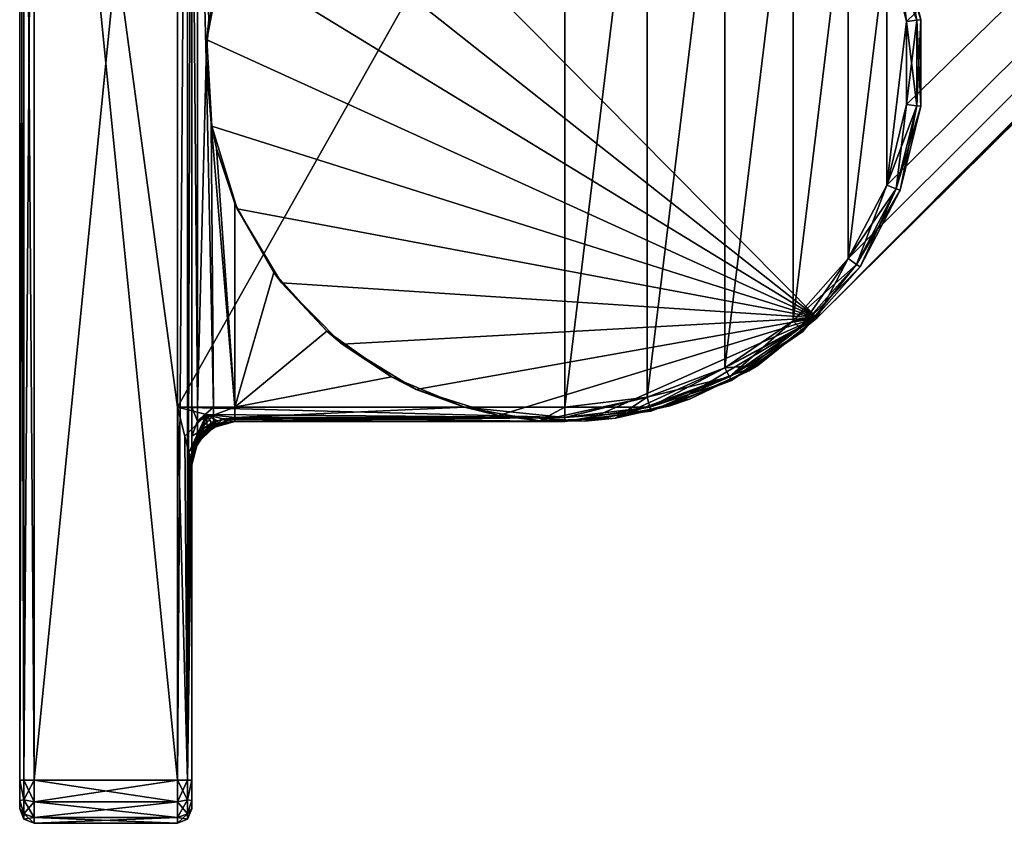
# Model space of a CAD drawing. Header units: metres. Extents: x 0 to 643, y -594 to 49.
# Tile 1 of 22: x 0 to 34, y -215 to -187. Entities that reach past the tile are written whole.
import ezdxf

# ---------------------------------------------------------------- set-up
doc = ezdxf.new("R2010")
doc.units = ezdxf.units.M

msp = doc.modelspace()

# ---------------------------------------------------------------- linework, layer by layer
at = {"layer": 'Y2A610'}
for points in [[(187.646408, -39.380527, 1998), (10.203054, -179.964493, 1998), (27.796946, -197.725555, 1998)], [(187.646408, -39.380527, 1992), (187.646408, -39.380527, 1998), (27.796946, -197.725555, 1992)], [(187.646408, -39.380527, 1998), (27.796946, -197.725555, 1998), (27.796946, -197.725555, 1992)], [(27.796946, -197.725555, 1992), (185.666245, -40.375805, 1992), (187.646408, -39.380527, 1992)], [(185.666245, -40.375805, 1992), (27.796946, -197.725555, 1992), (183.104721, -41.720196, 1992)], [(183.104721, -41.720196, 1992), (27.796946, -197.725555, 1992), (28.875807, -195.661804, 1992)], [(28.875807, -195.661804, 1992), (30.220196, -193.100281, 1992), (183.104721, -41.720196, 1992)], [(30.220196, -193.100281, 1992), (30.912506, -190.291458, 1992), (183.104721, -41.720196, 1992)], [(30.220196, -184.589767, 1992), (183.104721, -41.720196, 1992), (30.912506, -187.39859, 1992)], [(30.912506, -187.39859, 1992), (183.104721, -41.720196, 1992), (30.912506, -190.291458, 1992)], [(0.146447, -213.845032, 2012.853516), (0.146447, -163.845032, 2012.853516), (0, -213.845032, 2012.5)], [(0.146447, -163.845032, 2012.853516), (0, -163.845032, 2012.5), (0, -213.845032, 2012.5)], [(0, -213.845032, 1988.5), (0, -163.845032, 1988.5), (0.146447, -213.845032, 1988.146484)], [(0, -163.845032, 1988.5), (0.146447, -163.845032, 1988.146484), (0.146447, -213.845032, 1988.146484)], [(0, -163.845032, 1988.5), (0, -213.845032, 1988.5), (0, -163.845032, 2012.5)], [(0, -163.845032, 2012.5), (0, -213.845032, 1988.5), (0, -213.845032, 2012.5)], [(0.5, -213.845032, 2013), (0.5, -163.845032, 2013), (0.146447, -213.845032, 2012.853516)], [(0.5, -163.845032, 2013), (0.146447, -163.845032, 2012.853516), (0.146447, -213.845032, 2012.853516)], [(0.146447, -213.845032, 1988.146484), (0.146447, -163.845032, 1988.146484), (0.5, -213.845032, 1988)], [(0.146447, -163.845032, 1988.146484), (0.5, -163.845032, 1988), (0.5, -213.845032, 1988)], [(5.5, -213.845032, 2013), (5.5, -163.845032, 2013), (0.5, -213.845032, 2013)], [(5.5, -163.845032, 2013), (0.5, -163.845032, 2013), (0.5, -213.845032, 2013)], [(5.5, -200.845032, 1988), (0.5, -163.845032, 1988), (5.5, -176.845032, 1988)], [(0.5, -163.845032, 1988), (5.5, -213.845032, 1988), (0.5, -213.845032, 1988)], [(5.5, -213.845032, 1988), (0.5, -163.845032, 1988), (5.5, -200.845032, 1988)], [(5.5, -163.845032, 2013), (5.5, -213.845032, 2013), (5.853553, -163.845032, 2012.853516)], [(5.5, -213.845032, 2013), (5.853553, -213.845032, 2012.853516), (5.853553, -163.845032, 2012.853516)], [(5.853553, -163.845032, 2012.853516), (5.853553, -213.845032, 2012.853516), (6, -163.845032, 2012.5)], [(5.853553, -213.845032, 2012.853516), (6, -213.845032, 2012.5), (6, -163.845032, 2012.5)], [(6, -163.845032, 2012.5), (6, -213.845032, 2012.5), (6, -176.845032, 1993.5)], [(19, -200.845032, 1988), (5.5, -200.845032, 1988), (19, -176.845032, 1988)], [(19, -176.845032, 1988), (5.5, -200.845032, 1988), (5.5, -176.845032, 1988)], [(6, -176.845032, 1993.5), (6, -213.845032, 2012.5), (6, -200.845032, 1993.5)], [(6.200962, -176.845032, 1992.75), (6, -176.845032, 1993.5), (6.200962, -200.845032, 1992.75)], [(6, -176.845032, 1993.5), (6, -200.845032, 1993.5), (6.200962, -200.845032, 1992.75)], [(6.592245, -187.329239, 1992.305908), (6.200962, -176.845032, 1992.75), (6.500642, -188.718353, 1992.381348)], [(6.200962, -176.845032, 1992.75), (6.200962, -200.845032, 1992.75), (6.500642, -188.718353, 1992.381348)], [(21.871788, -177.193726, 1988), (19, -200.845032, 1988), (19, -176.845032, 1988)], [(21.871788, -200.496323, 1988), (19, -200.845032, 1988), (21.871788, -177.193726, 1988)], [(24.576677, -178.219559, 1988), (21.871788, -200.496323, 1988), (21.871788, -177.193726, 1988)], [(21.871788, -200.496323, 1988), (24.576677, -178.219559, 1988), (24.576677, -199.470505, 1988)], [(24.576677, -178.219559, 1988), (26.957472, -179.8629, 1988), (24.576677, -199.470505, 1988)], [(10.203054, -179.964493, 1998), (8.333428, -182.327805, 1998), (27.796946, -197.725555, 1998)], [(24.576677, -199.470505, 1988), (26.957472, -179.8629, 1988), (26.957472, -197.827148, 1988)], [(26.957472, -179.8629, 1988), (28.875807, -182.028244, 1988), (26.957472, -197.827148, 1988)], [(26.957472, -197.827148, 1988), (28.875807, -182.028244, 1988), (28.875807, -195.661804, 1988)], [(28.875807, -182.028244, 1988), (30.220196, -184.589767, 1988), (28.875807, -195.661804, 1988)], [(7.083705, -185.069855, 1998), (27.796946, -197.725555, 1998), (8.333428, -182.327805, 1998)], [(28.875807, -195.661804, 1988), (30.220196, -184.589767, 1988), (30.220196, -193.100281, 1988)], [(30.550774, -184.464401, 1988.146484), (31.263481, -187.355972, 1988.146484), (30.220196, -184.589767, 1988)], [(30.550774, -184.464401, 1991.853516), (30.220196, -184.589767, 1992), (30.912506, -187.39859, 1992)], [(31.263481, -187.355972, 1988.146484), (30.912506, -187.39859, 1988), (30.220196, -184.589767, 1988)], [(30.220196, -184.589767, 1988), (30.912506, -187.39859, 1988), (30.220196, -193.100281, 1988)], [(30.687702, -184.41246, 1988.5), (31.408861, -187.338318, 1988.5), (30.550774, -184.464401, 1988.146484)], [(30.687702, -184.41246, 1991.5), (30.550774, -184.464401, 1991.853516), (31.263481, -187.355972, 1991.853516)], [(31.408861, -187.338318, 1988.5), (31.263481, -187.355972, 1988.146484), (30.550774, -184.464401, 1988.146484)], [(31.263481, -187.355972, 1991.853516), (30.550774, -184.464401, 1991.853516), (30.912506, -187.39859, 1992)], [(31.408861, -187.338318, 1991.5), (31.408861, -187.338318, 1988.5), (30.687702, -184.41246, 1991.5)], [(31.408861, -187.338318, 1988.5), (30.687702, -184.41246, 1988.5), (30.687702, -184.41246, 1991.5)], [(31.408861, -187.338318, 1991.5), (30.687702, -184.41246, 1991.5), (31.263481, -187.355972, 1991.853516)], [(6.526514, -188.031311, 1998), (27.796946, -197.725555, 1998), (7.083705, -185.069855, 1998)], [(7.083705, -185.069855, 1998), (6.848454, -185.914169, 1992.148926), (6.526514, -188.031311, 1998)], [(6.848454, -185.914169, 1992.148926), (6.592245, -187.329239, 1992.305908), (6.526514, -188.031311, 1998)], [(6.526514, -188.031311, 1998), (6.592245, -187.329239, 1992.305908), (6.500642, -188.718353, 1992.381348)], [(31.263481, -187.355972, 1988.146484), (31.263481, -190.334076, 1988.146484), (30.912506, -187.39859, 1988)], [(31.263481, -190.334076, 1991.853516), (31.263481, -187.355972, 1991.853516), (30.912506, -190.291458, 1992)], [(31.263481, -187.355972, 1991.853516), (30.912506, -187.39859, 1992), (30.912506, -190.291458, 1992)], [(31.408861, -187.338318, 1988.5), (31.408861, -190.35173, 1988.5), (31.263481, -187.355972, 1988.146484)], [(31.408861, -190.35173, 1991.5), (31.408861, -187.338318, 1991.5), (31.263481, -190.334076, 1991.853516)], [(31.408861, -187.338318, 1991.5), (31.263481, -187.355972, 1991.853516), (31.263481, -190.334076, 1991.853516)], [(31.408861, -190.35173, 1988.5), (31.263481, -190.334076, 1988.146484), (31.263481, -187.355972, 1988.146484)], [(31.408861, -190.35173, 1991.5), (31.408861, -190.35173, 1988.5), (31.408861, -187.338318, 1991.5)], [(31.408861, -190.35173, 1988.5), (31.408861, -187.338318, 1988.5), (31.408861, -187.338318, 1991.5)], [(30.220196, -193.100281, 1988), (30.912506, -187.39859, 1988), (30.912506, -190.291458, 1988)], [(31.263481, -190.334076, 1988.146484), (30.912506, -190.291458, 1988), (30.912506, -187.39859, 1988)], [(6.526514, -188.031311, 1998), (6.500642, -188.718353, 1992.381348), (6.694235, -191.040054, 1998)], [(6.694235, -191.040054, 1998), (27.796946, -197.725555, 1998), (6.526514, -188.031311, 1998)], [(6.500642, -188.718353, 1992.381348), (6.200962, -200.845032, 1992.75), (6.75, -200.845032, 1992.200928)], [(6.500642, -188.718353, 1992.381348), (6.677049, -190.941422, 1992.24585), (6.694235, -191.040054, 1998)], [(6.500642, -188.718353, 1992.381348), (6.75, -200.845032, 1992.200928), (6.677049, -190.941422, 1992.24585)], [(30.550774, -193.225662, 1988.146484), (30.220196, -193.100281, 1988), (30.912506, -190.291458, 1988)], [(31.263481, -190.334076, 1991.853516), (30.912506, -190.291458, 1992), (30.220196, -193.100281, 1992)], [(30.550774, -193.225662, 1991.853516), (31.263481, -190.334076, 1991.853516), (30.220196, -193.100281, 1992)], [(31.263481, -190.334076, 1988.146484), (30.550774, -193.225662, 1988.146484), (30.912506, -190.291458, 1988)], [(30.687702, -193.277588, 1988.5), (30.550774, -193.225662, 1988.146484), (31.263481, -190.334076, 1988.146484)], [(31.408861, -190.35173, 1991.5), (31.263481, -190.334076, 1991.853516), (30.550774, -193.225662, 1991.853516)], [(30.687702, -193.277588, 1991.5), (31.408861, -190.35173, 1991.5), (30.550774, -193.225662, 1991.853516)], [(31.408861, -190.35173, 1988.5), (30.687702, -193.277588, 1988.5), (31.263481, -190.334076, 1988.146484)], [(30.687702, -193.277588, 1991.5), (30.687702, -193.277588, 1988.5), (31.408861, -190.35173, 1991.5)], [(30.687702, -193.277588, 1988.5), (31.408861, -190.35173, 1988.5), (31.408861, -190.35173, 1991.5)], [(6.694235, -191.040054, 1998), (6.677049, -190.941422, 1992.24585), (6.858819, -191.818527, 1992.143921)], [(6.75, -200.845032, 1992.200928), (7.5, -200.845032, 1992), (6.677049, -190.941422, 1992.24585)], [(6.677049, -190.941422, 1992.24585), (7.5, -200.845032, 1992), (6.858819, -191.818527, 1992.143921)], [(7.577124, -193.921234, 1998), (27.796946, -197.725555, 1998), (6.694235, -191.040054, 1998)], [(6.694235, -191.040054, 1998), (6.858819, -191.818527, 1992.143921), (7.577124, -193.921234, 1998)], [(6.858819, -191.818527, 1992.143921), (7.5, -193.744003, 1992), (7.577124, -193.921234, 1998)], [(6.858819, -191.818527, 1992.143921), (7.5, -200.845032, 1992), (7.5, -193.744003, 1992)], [(29.166775, -195.86264, 1988.146484), (28.875807, -195.661804, 1988), (30.220196, -193.100281, 1988)], [(30.550774, -193.225662, 1991.853516), (30.220196, -193.100281, 1992), (28.875807, -195.661804, 1992)], [(30.550774, -193.225662, 1988.146484), (29.166775, -195.86264, 1988.146484), (30.220196, -193.100281, 1988)], [(29.166775, -195.86264, 1991.853516), (30.550774, -193.225662, 1991.853516), (28.875807, -195.661804, 1992)], [(29.287298, -195.945831, 1988.5), (29.166775, -195.86264, 1988.146484), (30.550774, -193.225662, 1988.146484)], [(30.687702, -193.277588, 1991.5), (30.550774, -193.225662, 1991.853516), (29.166775, -195.86264, 1991.853516)], [(29.287298, -195.945831, 1991.5), (30.687702, -193.277588, 1991.5), (29.166775, -195.86264, 1991.853516)], [(30.687702, -193.277588, 1988.5), (29.287298, -195.945831, 1988.5), (30.550774, -193.225662, 1988.146484)], [(29.287298, -195.945831, 1991.5), (29.287298, -195.945831, 1988.5), (30.687702, -193.277588, 1991.5)], [(29.287298, -195.945831, 1988.5), (30.687702, -193.277588, 1988.5), (30.687702, -193.277588, 1991.5)], [(7.577124, -193.921234, 1998), (7.5, -193.744003, 1992), (8.8541, -196.146439, 1992)], [(7.5, -200.845032, 1992), (8.8541, -196.146439, 1992), (7.5, -193.744003, 1992)], [(9.123868, -196.507401, 1998), (27.796946, -197.725555, 1998), (7.577124, -193.921234, 1998)], [(7.577124, -193.921234, 1998), (8.8541, -196.146439, 1992), (9.123868, -196.507401, 1998)], [(27.191921, -198.091797, 1988.146484), (26.957472, -197.827148, 1988), (28.875807, -195.661804, 1988)], [(29.166775, -195.86264, 1991.853516), (28.875807, -195.661804, 1992), (26.957472, -197.827148, 1992)], [(28.875807, -195.661804, 1992), (27.796946, -197.725555, 1992), (26.957472, -197.827148, 1992)], [(27.191921, -198.091797, 1991.853516), (29.166775, -195.86264, 1991.853516), (26.957472, -197.827148, 1992)], [(29.166775, -195.86264, 1988.146484), (27.191921, -198.091797, 1988.146484), (28.875807, -195.661804, 1988)], [(27.289034, -198.201416, 1988.5), (27.191921, -198.091797, 1988.146484), (29.166775, -195.86264, 1988.146484)], [(29.287298, -195.945831, 1991.5), (29.166775, -195.86264, 1991.853516), (27.191921, -198.091797, 1991.853516)], [(29.287298, -195.945831, 1988.5), (27.289034, -198.201416, 1988.5), (29.166775, -195.86264, 1988.146484)], [(8.8541, -196.146439, 1992), (7.5, -200.845032, 1992), (10.702041, -198.193497, 1992)], [(8.8541, -196.146439, 1992), (10.702041, -198.193497, 1992), (9.123868, -196.507401, 1998)], [(27.289034, -198.201416, 1991.5), (29.287298, -195.945831, 1991.5), (27.191921, -198.091797, 1991.853516)], [(27.289034, -198.201416, 1991.5), (27.289034, -198.201416, 1988.5), (29.287298, -195.945831, 1991.5)], [(27.289034, -198.201416, 1988.5), (29.287298, -195.945831, 1988.5), (29.287298, -195.945831, 1991.5)], [(11.244577, -198.648254, 1998), (27.796946, -197.725555, 1998), (9.123868, -196.507401, 1998)], [(9.123868, -196.507401, 1998), (10.702041, -198.193497, 1992), (11.244577, -198.648254, 1998)], [(13.816004, -200.219391, 1998), (27.796946, -197.725555, 1998), (11.244577, -198.648254, 1998)], [(16.688705, -201.129486, 1998), (27.796946, -197.725555, 1998), (13.816004, -200.219391, 1998)], [(19.69573, -201.325653, 1998), (27.796946, -197.725555, 1998), (16.688705, -201.129486, 1998)], [(22.662323, -200.796478, 1998), (27.796946, -197.725555, 1998), (19.69573, -201.325653, 1998)], [(25.416073, -199.572754, 1998), (27.796946, -197.725555, 1998), (22.662323, -200.796478, 1998)], [(24.576677, -199.470505, 1992), (27.796946, -197.725555, 1992), (25.721992, -199.383759, 1992)], [(26.957472, -197.827148, 1992), (27.796946, -197.725555, 1992), (24.576677, -199.470505, 1992)], [(24.740982, -199.783554, 1988.146484), (24.576677, -199.470505, 1988), (26.957472, -197.827148, 1988)], [(27.191921, -198.091797, 1991.853516), (26.957472, -197.827148, 1992), (24.576677, -199.470505, 1992)], [(27.191921, -198.091797, 1988.146484), (24.740982, -199.783554, 1988.146484), (26.957472, -197.827148, 1988)], [(27.796946, -197.725555, 1998), (25.416073, -199.572754, 1998), (25.721992, -199.383759, 1992)], [(27.796946, -197.725555, 1992), (27.796946, -197.725555, 1998), (25.721992, -199.383759, 1992)], [(10.702041, -198.193497, 1992), (7.5, -200.845032, 1992), (12.953876, -199.785522, 1992)], [(10.702041, -198.193497, 1992), (12.953876, -199.785522, 1992), (11.244577, -198.648254, 1998)], [(24.740982, -199.783554, 1991.853516), (27.191921, -198.091797, 1991.853516), (24.576677, -199.470505, 1992)], [(24.80904, -199.913223, 1988.5), (24.740982, -199.783554, 1988.146484), (27.191921, -198.091797, 1988.146484)], [(27.289034, -198.201416, 1991.5), (27.191921, -198.091797, 1991.853516), (24.740982, -199.783554, 1991.853516)], [(24.80904, -199.913223, 1991.5), (27.289034, -198.201416, 1991.5), (24.740982, -199.783554, 1991.853516)], [(27.289034, -198.201416, 1988.5), (24.80904, -199.913223, 1988.5), (27.191921, -198.091797, 1988.146484)], [(24.80904, -199.913223, 1991.5), (24.80904, -199.913223, 1988.5), (27.289034, -198.201416, 1991.5)], [(24.80904, -199.913223, 1988.5), (27.289034, -198.201416, 1988.5), (27.289034, -198.201416, 1991.5)], [(11.244577, -198.648254, 1998), (12.953876, -199.785522, 1992), (13.816004, -200.219391, 1998)], [(23.343525, -200.566101, 1992), (20.768936, -201.219223, 1992), (25.721992, -199.383759, 1992)], [(20.768936, -201.219223, 1992), (24.576677, -199.470505, 1992), (25.721992, -199.383759, 1992)], [(21.871788, -200.496323, 1992), (24.576677, -199.470505, 1992), (20.768936, -201.219223, 1992)], [(21.956398, -200.8396, 1988.146484), (21.871788, -200.496323, 1988), (24.576677, -199.470505, 1988)], [(24.740982, -199.783554, 1991.853516), (24.576677, -199.470505, 1992), (21.871788, -200.496323, 1992)], [(24.740982, -199.783554, 1988.146484), (21.956398, -200.8396, 1988.146484), (24.576677, -199.470505, 1988)], [(25.416073, -199.572754, 1998), (22.662323, -200.796478, 1998), (23.343525, -200.566101, 1992)], [(25.721992, -199.383759, 1992), (25.416073, -199.572754, 1998), (23.343525, -200.566101, 1992)], [(12.953876, -199.785522, 1992), (7.5, -200.845032, 1992), (15.5, -200.845032, 1992)], [(15.5, -200.845032, 1992), (13.816004, -200.219391, 1998), (12.953876, -199.785522, 1992)], [(21.956398, -200.8396, 1991.853516), (24.740982, -199.783554, 1991.853516), (21.871788, -200.496323, 1992)], [(21.991446, -200.981796, 1988.5), (21.956398, -200.8396, 1988.146484), (24.740982, -199.783554, 1988.146484)], [(24.80904, -199.913223, 1991.5), (24.740982, -199.783554, 1991.853516), (21.956398, -200.8396, 1991.853516)], [(21.991446, -200.981796, 1991.5), (24.80904, -199.913223, 1991.5), (21.956398, -200.8396, 1991.853516)], [(24.80904, -199.913223, 1988.5), (21.991446, -200.981796, 1988.5), (24.740982, -199.783554, 1988.146484)], [(21.991446, -200.981796, 1991.5), (21.991446, -200.981796, 1988.5), (24.80904, -199.913223, 1991.5)], [(21.991446, -200.981796, 1988.5), (24.80904, -199.913223, 1988.5), (24.80904, -199.913223, 1991.5)], [(13.816004, -200.219391, 1998), (15.5, -200.845032, 1992), (16.688705, -201.129486, 1998)], [(19, -200.845032, 1992), (21.871788, -200.496323, 1992), (18.114477, -201.313614, 1992)], [(18.114477, -201.313614, 1992), (21.871788, -200.496323, 1992), (20.768936, -201.219223, 1992)], [(21.956398, -200.8396, 1988.146484), (19, -201.198578, 1988.146484), (21.871788, -200.496323, 1988)], [(19, -201.198578, 1988.146484), (19, -200.845032, 1988), (21.871788, -200.496323, 1988)], [(21.956398, -200.8396, 1991.853516), (21.871788, -200.496323, 1992), (19, -200.845032, 1992)], [(23.343525, -200.566101, 1992), (22.662323, -200.796478, 1998), (20.768936, -201.219223, 1992)], [(19, -201.198578, 1988.146484), (5.5, -200.845032, 1988), (19, -200.845032, 1988)], [(5.5, -200.845032, 1988), (19, -201.198578, 1988.146484), (6.508717, -201.097198, 1988.068237)], [(5.5, -200.845032, 1988), (5.853553, -213.845032, 1988.146484), (5.5, -213.845032, 1988)], [(5.752179, -201.853745, 1988.068237), (5.853553, -213.845032, 1988.146484), (5.5, -200.845032, 1988)], [(6.508717, -201.097198, 1988.068237), (5.752179, -201.853745, 1988.068237), (5.5, -200.845032, 1988)], [(6, -201.845032, 1993.232056), (6.200962, -201.32338, 1992.654907), (6, -200.845032, 1993.5)], [(6.200962, -201.32338, 1992.654907), (6.200962, -200.845032, 1992.75), (6, -200.845032, 1993.5)], [(6, -200.845032, 1993.5), (6, -213.845032, 2012.5), (6, -201.845032, 1993.232056)], [(6.75, -201.113266, 1992.147583), (6.75, -200.845032, 1992.200928), (6.200962, -201.32338, 1992.654907)], [(6.200962, -201.32338, 1992.654907), (6.75, -200.845032, 1992.200928), (6.200962, -200.845032, 1992.75)], [(6.75, -200.845032, 1992.200928), (6.75, -201.113266, 1992.147583), (7.5, -200.845032, 1992)], [(7.5, -200.845032, 1992), (6.75, -201.113266, 1992.147583), (7.5, -201.198578, 1991.853516)], [(7.5, -200.845032, 1992), (7.5, -201.198578, 1991.853516), (15.5, -200.845032, 1992)], [(15.5, -200.845032, 1992), (7.5, -201.198578, 1991.853516), (19, -201.198578, 1991.853516)], [(19, -200.845032, 1992), (15.5, -200.845032, 1992), (19, -201.198578, 1991.853516)], [(15.5, -200.845032, 1992), (19, -200.845032, 1992), (18.114477, -201.313614, 1992)], [(16.688705, -201.129486, 1998), (15.5, -200.845032, 1992), (18.114477, -201.313614, 1992)], [(21.991446, -200.981796, 1988.5), (19, -201.345032, 1988.5), (21.956398, -200.8396, 1988.146484)], [(19, -201.345032, 1988.5), (19, -201.198578, 1988.146484), (21.956398, -200.8396, 1988.146484)], [(21.991446, -200.981796, 1991.5), (21.956398, -200.8396, 1991.853516), (19, -201.198578, 1991.853516)], [(19, -201.198578, 1991.853516), (21.956398, -200.8396, 1991.853516), (19, -200.845032, 1992)], [(19, -201.345032, 1991.5), (19, -201.345032, 1988.5), (21.991446, -200.981796, 1991.5)], [(19, -201.345032, 1988.5), (21.991446, -200.981796, 1988.5), (21.991446, -200.981796, 1991.5)], [(19, -201.345032, 1991.5), (21.991446, -200.981796, 1991.5), (19, -201.198578, 1991.853516)], [(22.662323, -200.796478, 1998), (19.69573, -201.325653, 1998), (20.768936, -201.219223, 1992)], [(5.752179, -201.853745, 1988.068237), (6.508717, -201.097198, 1988.068237), (5.896347, -202.43042, 1988.19519)], [(5.896347, -202.43042, 1988.19519), (6.508717, -201.097198, 1988.068237), (5.972637, -202.255203, 1988.27124)], [(5.972637, -202.255203, 1988.27124), (6.508717, -201.097198, 1988.068237), (6.069847, -202.083298, 1988.328735)], [(6.200962, -201.728912, 1992.383911), (6.200962, -201.32338, 1992.654907), (6, -201.845032, 1993.232056)], [(6.069847, -202.083298, 1988.328735), (6.508717, -201.097198, 1988.068237), (6.207416, -201.890991, 1988.37085)], [(6.75, -201.340683, 1991.995605), (6.75, -201.113266, 1992.147583), (6.200962, -201.728912, 1992.383911)], [(6.200962, -201.728912, 1992.383911), (6.75, -201.113266, 1992.147583), (6.200962, -201.32338, 1992.654907)], [(6.75, -201.340683, 1991.995605), (6.200962, -201.999878, 1991.978394), (6.75, -201.49263, 1991.768188)], [(6.200962, -201.999878, 1991.978394), (6.75, -201.340683, 1991.995605), (6.200962, -201.728912, 1992.383911)], [(6.207416, -201.890991, 1988.37085), (6.508717, -201.097198, 1988.068237), (6.284884, -201.799728, 1988.38147)], [(6.284884, -201.799728, 1988.38147), (6.508717, -201.097198, 1988.068237), (6.367491, -201.712509, 1988.38501)], [(6.367491, -201.712509, 1988.38501), (6.508717, -201.097198, 1988.068237), (6.532614, -201.563248, 1988.372803)], [(6.508717, -201.097198, 1988.068237), (19, -201.198578, 1988.146484), (7.085388, -201.241379, 1988.19519)], [(6.895571, -201.325043, 1988.276855), (6.508717, -201.097198, 1988.068237), (7.085388, -201.241379, 1988.19519)], [(6.709947, -201.433136, 1988.336426), (6.508717, -201.097198, 1988.068237), (6.895571, -201.325043, 1988.276855)], [(6.532614, -201.563248, 1988.372803), (6.508717, -201.097198, 1988.068237), (6.709947, -201.433136, 1988.336426)], [(6.532614, -201.563248, 1988.372803), (6.709947, -201.433136, 1988.336426), (6.676942, -201.5, 1988.391968)], [(6.676942, -201.5, 1988.391968), (6.709947, -201.433136, 1988.336426), (6.93029, -201.393326, 1988.38562)], [(6.93029, -201.393326, 1988.38562), (6.949857, -201.432251, 1988.518433), (6.676942, -201.5, 1988.391968)], [(6.949857, -201.432251, 1988.518433), (6.683554, -201.513931, 1988.415283), (6.676942, -201.5, 1988.391968)], [(6.705956, -201.55867, 1988.562012), (6.683554, -201.513931, 1988.415283), (6.949857, -201.432251, 1988.518433)], [(6.925975, -201.459213, 1988.812256), (6.705956, -201.55867, 1988.562012), (6.949857, -201.432251, 1988.518433)], [(6.709947, -201.433136, 1988.336426), (6.895571, -201.325043, 1988.276855), (6.93029, -201.393326, 1988.38562)], [(6.75, -201.113266, 1992.147583), (6.75, -201.340683, 1991.995605), (7.5, -201.198578, 1991.853516)], [(7.5, -201.345032, 1991.5), (7.5, -201.198578, 1991.853516), (6.75, -201.49263, 1991.768188)], [(6.75, -201.49263, 1991.768188), (7.5, -201.198578, 1991.853516), (6.75, -201.340683, 1991.995605)], [(6.75, -201.54599, 1991.5), (7.5, -201.345032, 1991.5), (6.75, -201.49263, 1991.768188)], [(7.5, -201.345032, 1991.5), (6.75, -201.54599, 1991.5), (7.5, -201.345032, 1988.812256)], [(6.75, -201.54599, 1991.5), (6.925975, -201.459213, 1988.812256), (7.5, -201.345032, 1988.812256)], [(6.895571, -201.325043, 1988.276855), (7.085388, -201.241379, 1988.19519), (6.93029, -201.393326, 1988.38562)], [(6.949857, -201.432251, 1988.518433), (7.5, -201.345032, 1988.812256), (6.925975, -201.459213, 1988.812256)], [(7.085388, -201.241379, 1988.19519), (7.219726, -201.363022, 1988.496216), (6.93029, -201.393326, 1988.38562)], [(6.93029, -201.393326, 1988.38562), (7.219726, -201.363022, 1988.496216), (6.949857, -201.432251, 1988.518433)], [(7.219726, -201.363022, 1988.496216), (7.5, -201.345032, 1988.812256), (6.949857, -201.432251, 1988.518433)], [(7.085388, -201.241379, 1988.19519), (19, -201.198578, 1988.146484), (7.198398, -201.269623, 1988.235962)], [(7.198398, -201.269623, 1988.235962), (7.219726, -201.363022, 1988.496216), (7.085388, -201.241379, 1988.19519)], [(7.198398, -201.269623, 1988.235962), (19, -201.198578, 1988.146484), (7.419322, -201.32486, 1988.359375)], [(7.419322, -201.32486, 1988.359375), (7.469566, -201.337418, 1988.413086), (7.198398, -201.269623, 1988.235962)], [(7.469566, -201.337418, 1988.413086), (7.219726, -201.363022, 1988.496216), (7.198398, -201.269623, 1988.235962)], [(7.469566, -201.337418, 1988.413086), (7.495749, -201.343964, 1988.467407), (7.219726, -201.363022, 1988.496216)], [(7.495749, -201.343964, 1988.467407), (7.5, -201.345032, 1988.812256), (7.219726, -201.363022, 1988.496216)], [(7.419322, -201.32486, 1988.359375), (19, -201.198578, 1988.146484), (7.469566, -201.337418, 1988.413086)], [(7.469566, -201.337418, 1988.413086), (19, -201.198578, 1988.146484), (7.495749, -201.343964, 1988.467407)], [(7.495749, -201.343964, 1988.467407), (19, -201.198578, 1988.146484), (7.5, -201.345032, 1988.5)], [(7.5, -201.345032, 1988.812256), (7.495749, -201.343964, 1988.467407), (7.5, -201.345032, 1988.5)], [(7.5, -201.345032, 1988.5), (19, -201.198578, 1988.146484), (19, -201.345032, 1988.5)], [(19, -201.198578, 1991.853516), (7.5, -201.198578, 1991.853516), (19, -201.345032, 1991.5)], [(7.5, -201.198578, 1991.853516), (7.5, -201.345032, 1991.5), (19, -201.345032, 1991.5)], [(7.5, -201.345032, 1991.5), (7.5, -201.345032, 1988.812256), (19, -201.345032, 1991.5)], [(7.5, -201.345032, 1988.812256), (7.5, -201.345032, 1988.5), (19, -201.345032, 1991.5)], [(19, -201.345032, 1991.5), (7.5, -201.345032, 1988.5), (19, -201.345032, 1988.5)], [(19.69573, -201.325653, 1998), (16.688705, -201.129486, 1998), (18.114477, -201.313614, 1992)], [(20.768936, -201.219223, 1992), (19.69573, -201.325653, 1998), (18.114477, -201.313614, 1992)], [(6.200962, -201.999878, 1991.978394), (6.200962, -201.728912, 1992.383911), (6, -202.577072, 1992.5)], [(6, -202.577072, 1992.5), (6.200962, -201.728912, 1992.383911), (6, -201.845032, 1993.232056)], [(6.200962, -201.999878, 1991.978394), (6.200962, -202.095032, 1991.5), (6.75, -201.49263, 1991.768188)], [(6.75, -201.49263, 1991.768188), (6.200962, -202.095032, 1991.5), (6.75, -201.54599, 1991.5)], [(6.75, -201.54599, 1991.5), (6.200962, -202.095032, 1991.5), (6.43934, -201.784363, 1988.812256)], [(6.387871, -201.732986, 1988.419312), (6.278409, -201.875641, 1988.432739), (6.367491, -201.712509, 1988.38501)], [(6.278409, -201.875641, 1988.432739), (6.284884, -201.799728, 1988.38147), (6.367491, -201.712509, 1988.38501)], [(6.278409, -201.875641, 1988.432739), (6.387871, -201.732986, 1988.419312), (6.316463, -201.894623, 1988.553101)], [(6.316463, -201.894623, 1988.553101), (6.387871, -201.732986, 1988.419312), (6.415798, -201.760834, 1988.508789)], [(6.415798, -201.760834, 1988.508789), (6.430727, -201.775711, 1988.609741), (6.316463, -201.894623, 1988.553101)], [(6.430727, -201.775711, 1988.609741), (6.43934, -201.784363, 1988.812256), (6.316463, -201.894623, 1988.553101)], [(6.515885, -201.592163, 1988.387695), (6.367491, -201.712509, 1988.38501), (6.532614, -201.563248, 1988.372803)], [(6.387871, -201.732986, 1988.419312), (6.367491, -201.712509, 1988.38501), (6.515885, -201.592163, 1988.387695)], [(6.530621, -201.623428, 1988.432739), (6.387871, -201.732986, 1988.419312), (6.515885, -201.592163, 1988.387695)], [(6.415798, -201.760834, 1988.508789), (6.387871, -201.732986, 1988.419312), (6.530621, -201.623428, 1988.432739)], [(6.549602, -201.661484, 1988.553101), (6.415798, -201.760834, 1988.508789), (6.530621, -201.623428, 1988.432739)], [(6.549602, -201.661484, 1988.553101), (6.430727, -201.775711, 1988.609741), (6.415798, -201.760834, 1988.508789)], [(6.43934, -201.784363, 1988.812256), (6.430727, -201.775711, 1988.609741), (6.549602, -201.661484, 1988.553101)], [(6.925975, -201.459213, 1988.812256), (6.75, -201.54599, 1991.5), (6.43934, -201.784363, 1988.812256)], [(6.925975, -201.459213, 1988.812256), (6.43934, -201.784363, 1988.812256), (6.549602, -201.661484, 1988.553101)], [(6.515885, -201.592163, 1988.387695), (6.532614, -201.563248, 1988.372803), (6.676942, -201.5, 1988.391968)], [(6.676942, -201.5, 1988.391968), (6.683554, -201.513931, 1988.415283), (6.515885, -201.592163, 1988.387695)], [(6.683554, -201.513931, 1988.415283), (6.530621, -201.623428, 1988.432739), (6.515885, -201.592163, 1988.387695)], [(6.530621, -201.623428, 1988.432739), (6.683554, -201.513931, 1988.415283), (6.705956, -201.55867, 1988.562012)], [(6.549602, -201.661484, 1988.553101), (6.530621, -201.623428, 1988.432739), (6.705956, -201.55867, 1988.562012)], [(6.705956, -201.55867, 1988.562012), (6.925975, -201.459213, 1988.812256), (6.549602, -201.661484, 1988.553101)], [(5.896347, -202.43042, 1988.19519), (5.853553, -213.845032, 1988.146484), (5.752179, -201.853745, 1988.068237)], [(5.972637, -202.255203, 1988.27124), (6.069847, -202.083298, 1988.328735), (6.048306, -202.275314, 1988.38562)], [(6, -213.845032, 1988.5), (6, -202.577072, 1992.5), (6, -201.845032, 1993.232056)], [(6, -201.845032, 1993.232056), (6, -213.845032, 2012.5), (6, -213.845032, 1988.5)], [(6.200962, -202.095032, 1991.5), (6.200962, -201.999878, 1991.978394), (6, -202.845032, 1991.5)], [(6, -202.845032, 1991.5), (6.200962, -201.999878, 1991.978394), (6, -202.577072, 1992.5)], [(6.200962, -202.095032, 1991.5), (6, -202.845032, 1991.5), (6.114181, -202.270996, 1988.812256)], [(6.048306, -202.275314, 1988.38562), (6.069847, -202.083298, 1988.328735), (6.154974, -202.021973, 1988.391968)], [(6.154974, -202.021973, 1988.391968), (6.087224, -202.294876, 1988.518433), (6.048306, -202.275314, 1988.38562)], [(6.069847, -202.083298, 1988.328735), (6.207416, -201.890991, 1988.37085), (6.154974, -202.021973, 1988.391968)], [(6.1689, -202.02858, 1988.415283), (6.087224, -202.294876, 1988.518433), (6.154974, -202.021973, 1988.391968)], [(6.087224, -202.294876, 1988.518433), (6.1689, -202.02858, 1988.415283), (6.21365, -202.05098, 1988.562012)], [(6.21365, -202.05098, 1988.562012), (6.114181, -202.270996, 1988.812256), (6.087224, -202.294876, 1988.518433)], [(6.43934, -201.784363, 1988.812256), (6.200962, -202.095032, 1991.5), (6.114181, -202.270996, 1988.812256)], [(6.316463, -201.894623, 1988.553101), (6.43934, -201.784363, 1988.812256), (6.114181, -202.270996, 1988.812256)], [(6.114181, -202.270996, 1988.812256), (6.21365, -202.05098, 1988.562012), (6.316463, -201.894623, 1988.553101)], [(6.154974, -202.021973, 1988.391968), (6.207416, -201.890991, 1988.37085), (6.247132, -201.860916, 1988.387695)], [(6.247132, -201.860916, 1988.387695), (6.1689, -202.02858, 1988.415283), (6.154974, -202.021973, 1988.391968)], [(6.1689, -202.02858, 1988.415283), (6.247132, -201.860916, 1988.387695), (6.278409, -201.875641, 1988.432739)], [(6.1689, -202.02858, 1988.415283), (6.278409, -201.875641, 1988.432739), (6.21365, -202.05098, 1988.562012)], [(6.207416, -201.890991, 1988.37085), (6.284884, -201.799728, 1988.38147), (6.247132, -201.860916, 1988.387695)], [(6.21365, -202.05098, 1988.562012), (6.278409, -201.875641, 1988.432739), (6.316463, -201.894623, 1988.553101)], [(6.247132, -201.860916, 1988.387695), (6.284884, -201.799728, 1988.38147), (6.278409, -201.875641, 1988.432739)], [(5.9246, -202.543427, 1988.235962), (5.853553, -213.845032, 1988.146484), (5.896347, -202.43042, 1988.19519)], [(5.972637, -202.255203, 1988.27124), (6.017992, -202.564758, 1988.496216), (5.896347, -202.43042, 1988.19519)], [(6.017992, -202.564758, 1988.496216), (5.9246, -202.543427, 1988.235962), (5.896347, -202.43042, 1988.19519)], [(6.048306, -202.275314, 1988.38562), (6.017992, -202.564758, 1988.496216), (5.972637, -202.255203, 1988.27124)], [(6.114181, -202.270996, 1988.812256), (6, -202.845032, 1991.5), (6, -202.845032, 1988.812256)], [(6, -202.845032, 1988.812256), (6.087224, -202.294876, 1988.518433), (6.114181, -202.270996, 1988.812256)], [(6.087224, -202.294876, 1988.518433), (6, -202.845032, 1988.812256), (6.017992, -202.564758, 1988.496216)], [(6.087224, -202.294876, 1988.518433), (6.017992, -202.564758, 1988.496216), (6.048306, -202.275314, 1988.38562)], [(5.979831, -202.764343, 1988.359375), (5.853553, -213.845032, 1988.146484), (5.9246, -202.543427, 1988.235962)], [(5.992392, -202.81459, 1988.413086), (5.853553, -213.845032, 1988.146484), (5.979831, -202.764343, 1988.359375)], [(6.017992, -202.564758, 1988.496216), (5.992392, -202.81459, 1988.413086), (5.9246, -202.543427, 1988.235962)], [(5.992392, -202.81459, 1988.413086), (5.979831, -202.764343, 1988.359375), (5.9246, -202.543427, 1988.235962)], [(6.017992, -202.564758, 1988.496216), (5.998937, -202.840775, 1988.467407), (5.992392, -202.81459, 1988.413086)], [(6.017992, -202.564758, 1988.496216), (6, -202.845032, 1988.812256), (5.998937, -202.840775, 1988.467407)], [(6, -202.577072, 1992.5), (6, -213.845032, 1988.5), (6, -202.845032, 1991.5)], [(5.998937, -202.840775, 1988.467407), (5.853553, -213.845032, 1988.146484), (5.992392, -202.81459, 1988.413086)], [(6, -202.845032, 1988.5), (5.853553, -213.845032, 1988.146484), (5.998937, -202.840775, 1988.467407)], [(5.853553, -213.845032, 1988.146484), (6, -202.845032, 1988.5), (6, -213.845032, 1988.5)], [(5.998937, -202.840775, 1988.467407), (6, -202.845032, 1988.812256), (6, -202.845032, 1988.5)], [(6, -202.845032, 1991.5), (6, -213.845032, 1988.5), (6, -202.845032, 1988.812256)], [(6, -213.845032, 1988.5), (6, -202.845032, 1988.5), (6, -202.845032, 1988.812256)], [(0, -214.552139, 2012.207153), (0.146447, -214.521805, 2012.672241), (0, -213.845032, 2012.5)], [(0, -213.845032, 2012.5), (0.146447, -214.521805, 2012.672241), (0.146447, -213.845032, 2012.853516)], [(0, -214.552139, 1988.792847), (0, -213.845032, 1988.5), (0.146447, -214.521805, 1988.327759)], [(0.146447, -214.521805, 1988.327759), (0, -213.845032, 1988.5), (0.146447, -213.845032, 1988.146484)], [(0, -213.845032, 1988.5), (0, -214.552139, 1988.792847), (0, -213.845032, 2012.5)], [(0, -213.845032, 2012.5), (0, -214.552139, 1988.792847), (0, -214.552139, 2012.207153)], [(0.5, -213.845032, 2013), (0.146447, -213.845032, 2012.853516), (0.5, -214.595032, 2012.799072)], [(0.146447, -213.845032, 2012.853516), (0.146447, -214.521805, 2012.672241), (0.5, -214.595032, 2012.799072)], [(0.5, -214.595032, 1988.200928), (0.146447, -214.521805, 1988.327759), (0.5, -213.845032, 1988)], [(0.146447, -214.521805, 1988.327759), (0.146447, -213.845032, 1988.146484), (0.5, -213.845032, 1988)], [(5.5, -213.845032, 2013), (0.5, -213.845032, 2013), (5.5, -214.595032, 2012.799072)], [(0.5, -213.845032, 2013), (0.5, -214.595032, 2012.799072), (5.5, -214.595032, 2012.799072)], [(5.5, -214.595032, 1988.200928), (0.5, -214.595032, 1988.200928), (5.5, -213.845032, 1988)], [(0.5, -214.595032, 1988.200928), (0.5, -213.845032, 1988), (5.5, -213.845032, 1988)], [(5.5, -214.595032, 2012.799072), (5.853553, -214.521805, 2012.672241), (5.5, -213.845032, 2013)], [(5.853553, -214.521805, 2012.672241), (5.853553, -213.845032, 2012.853516), (5.5, -213.845032, 2013)], [(5.5, -213.845032, 1988), (5.853553, -213.845032, 1988.146484), (5.5, -214.595032, 1988.200928)], [(5.853553, -213.845032, 1988.146484), (5.853553, -214.521805, 1988.327759), (5.5, -214.595032, 1988.200928)], [(6, -214.552139, 2012.207153), (6, -213.845032, 2012.5), (5.853553, -214.521805, 2012.672241)], [(5.853553, -214.521805, 2012.672241), (6, -213.845032, 2012.5), (5.853553, -213.845032, 2012.853516)], [(6, -214.552139, 1988.792847), (5.853553, -214.521805, 1988.327759), (6, -213.845032, 1988.5)], [(6, -213.845032, 1988.5), (5.853553, -214.521805, 1988.327759), (5.853553, -213.845032, 1988.146484)], [(6, -214.552139, 1988.792847), (6, -213.845032, 2012.5), (6, -214.552139, 2012.207153)], [(6, -213.845032, 1988.5), (6, -213.845032, 2012.5), (6, -214.552139, 1988.792847)], [(0.146447, -214.521805, 2012.672241), (0, -214.552139, 2012.207153), (0.146447, -215.017242, 2012.176758)], [(0.146447, -215.017242, 1988.823242), (0, -214.552139, 1988.792847), (0.146447, -214.521805, 1988.327759)], [(0, -214.552139, 2012.207153), (0, -214.845032, 2011.5), (0.146447, -215.017242, 2012.176758)], [(0, -214.552139, 1988.792847), (0.146447, -215.017242, 1988.823242), (0, -214.845032, 1989.5)], [(0, -214.552139, 1988.792847), (0, -214.845032, 1989.5), (0, -214.552139, 2012.207153)], [(0, -214.552139, 2012.207153), (0, -214.845032, 1989.5), (0, -214.845032, 2011.5)], [(0.5, -214.595032, 2012.799072), (0.146447, -214.521805, 2012.672241), (0.5, -215.144058, 2012.25)], [(0.146447, -214.521805, 2012.672241), (0.146447, -215.017242, 2012.176758), (0.5, -215.144058, 2012.25)], [(0.146447, -215.017242, 1988.823242), (0.146447, -214.521805, 1988.327759), (0.5, -214.595032, 1988.200928)], [(0.5, -215.144058, 1988.75), (0.146447, -215.017242, 1988.823242), (0.5, -214.595032, 1988.200928)], [(5.5, -214.595032, 2012.799072), (0.5, -214.595032, 2012.799072), (5.5, -215.144058, 2012.25)], [(0.5, -214.595032, 2012.799072), (0.5, -215.144058, 2012.25), (5.5, -215.144058, 2012.25)], [(5.5, -215.144058, 1988.75), (0.5, -215.144058, 1988.75), (5.5, -214.595032, 1988.200928)], [(0.5, -215.144058, 1988.75), (0.5, -214.595032, 1988.200928), (5.5, -214.595032, 1988.200928)], [(5.853553, -215.017242, 2012.176758), (5.853553, -214.521805, 2012.672241), (5.5, -214.595032, 2012.799072)], [(5.5, -214.595032, 1988.200928), (5.853553, -214.521805, 1988.327759), (5.5, -215.144058, 1988.75)], [(5.853553, -214.521805, 1988.327759), (5.853553, -215.017242, 1988.823242), (5.5, -215.144058, 1988.75)], [(5.5, -215.144058, 2012.25), (5.853553, -215.017242, 2012.176758), (5.5, -214.595032, 2012.799072)], [(5.853553, -215.017242, 2012.176758), (6, -214.552139, 2012.207153), (5.853553, -214.521805, 2012.672241)], [(5.853553, -214.521805, 1988.327759), (6, -214.552139, 1988.792847), (5.853553, -215.017242, 1988.823242)], [(6, -214.552139, 2012.207153), (5.853553, -215.017242, 2012.176758), (6, -214.845032, 2011.5)], [(6, -214.552139, 1988.792847), (6, -214.845032, 1989.5), (5.853553, -215.017242, 1988.823242)], [(6, -214.552139, 2012.207153), (6, -214.845032, 2011.5), (6, -214.552139, 1988.792847)], [(6, -214.845032, 2011.5), (6, -214.845032, 1989.5), (6, -214.552139, 1988.792847)], [(0.146447, -215.017242, 2012.176758), (0, -214.845032, 2011.5), (0.146447, -215.198578, 2011.5)], [(0.146447, -215.198578, 1989.5), (0.146447, -215.198578, 2011.5), (0, -214.845032, 1989.5)], [(0.146447, -215.198578, 2011.5), (0, -214.845032, 2011.5), (0, -214.845032, 1989.5)], [(0, -214.845032, 1989.5), (0.146447, -215.017242, 1988.823242), (0.146447, -215.198578, 1989.5)], [(0.5, -215.144058, 2012.25), (0.146447, -215.017242, 2012.176758), (0.5, -215.345032, 2011.5)], [(0.146447, -215.017242, 2012.176758), (0.146447, -215.198578, 2011.5), (0.5, -215.345032, 2011.5)], [(0.146447, -215.198578, 1989.5), (0.146447, -215.017242, 1988.823242), (0.5, -215.144058, 1988.75)], [(0.5, -215.345032, 1989.5), (0.146447, -215.198578, 1989.5), (0.5, -215.144058, 1988.75)], [(5.5, -215.144058, 2012.25), (0.5, -215.144058, 2012.25), (5.5, -215.345032, 2011.5)], [(0.5, -215.144058, 2012.25), (0.5, -215.345032, 2011.5), (5.5, -215.345032, 2011.5)], [(5.5, -215.345032, 1989.5), (0.5, -215.345032, 1989.5), (5.5, -215.144058, 1988.75)], [(0.5, -215.345032, 1989.5), (0.5, -215.144058, 1988.75), (5.5, -215.144058, 1988.75)], [(5.853553, -215.198578, 2011.5), (5.853553, -215.017242, 2012.176758), (5.5, -215.144058, 2012.25)], [(5.5, -215.144058, 1988.75), (5.853553, -215.017242, 1988.823242), (5.5, -215.345032, 1989.5)], [(5.853553, -215.017242, 1988.823242), (5.853553, -215.198578, 1989.5), (5.5, -215.345032, 1989.5)], [(5.5, -215.345032, 2011.5), (5.853553, -215.198578, 2011.5), (5.5, -215.144058, 2012.25)], [(6, -214.845032, 2011.5), (5.853553, -215.017242, 2012.176758), (5.853553, -215.198578, 2011.5)], [(6, -214.845032, 1989.5), (6, -214.845032, 2011.5), (5.853553, -215.198578, 1989.5)], [(6, -214.845032, 2011.5), (5.853553, -215.198578, 2011.5), (5.853553, -215.198578, 1989.5)], [(5.853553, -215.017242, 1988.823242), (6, -214.845032, 1989.5), (5.853553, -215.198578, 1989.5)], [(0.5, -215.345032, 1989.5), (0.5, -215.345032, 2011.5), (0.146447, -215.198578, 1989.5)], [(0.5, -215.345032, 2011.5), (0.146447, -215.198578, 2011.5), (0.146447, -215.198578, 1989.5)], [(5.5, -215.345032, 1989.5), (5.5, -215.345032, 2011.5), (0.5, -215.345032, 1989.5)], [(5.5, -215.345032, 2011.5), (0.5, -215.345032, 2011.5), (0.5, -215.345032, 1989.5)], [(5.853553, -215.198578, 1989.5), (5.853553, -215.198578, 2011.5), (5.5, -215.345032, 1989.5)], [(5.853553, -215.198578, 2011.5), (5.5, -215.345032, 2011.5), (5.5, -215.345032, 1989.5)]]:
    msp.add_3dface(points, dxfattribs=at)

doc.saveas('drawing.dxf')
